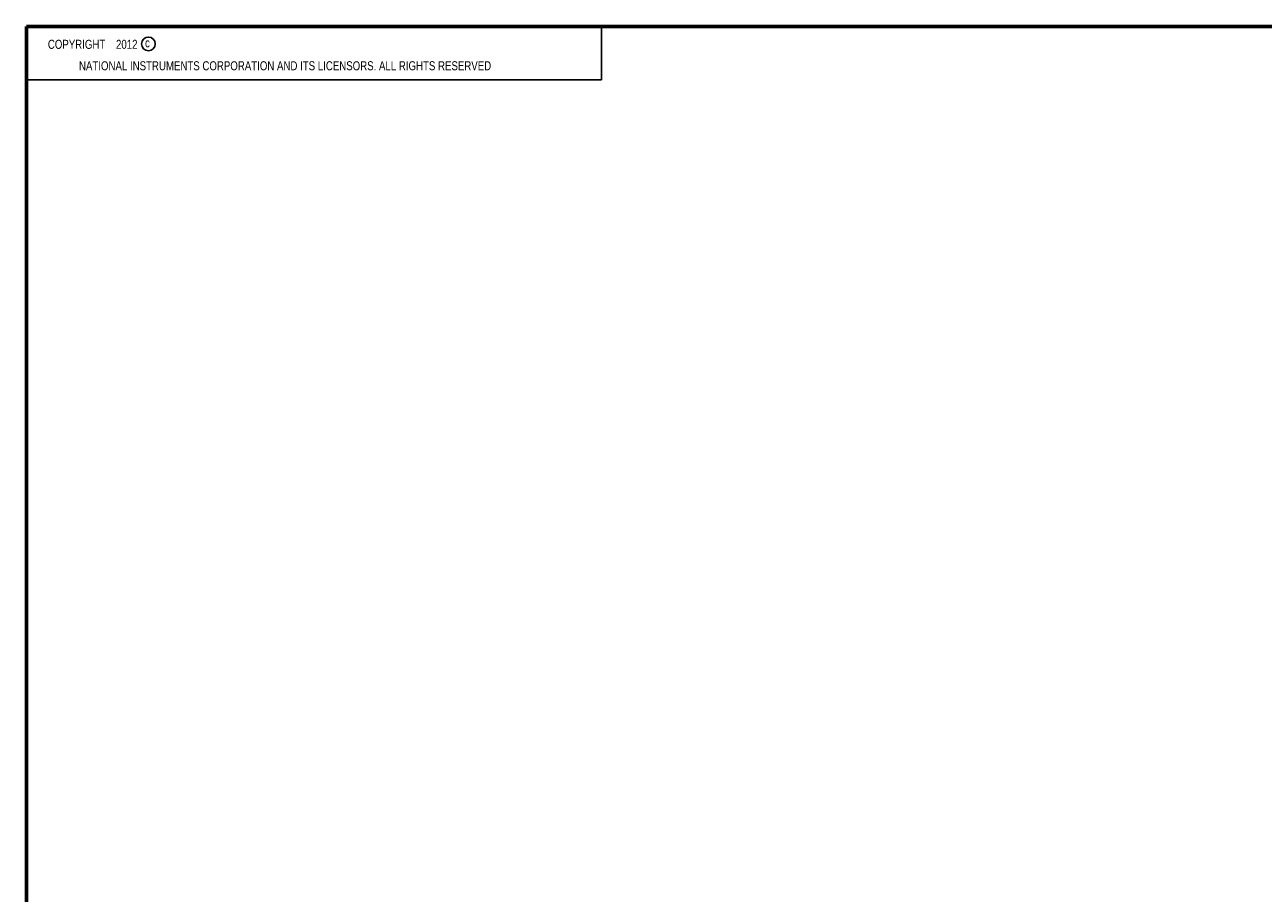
# Model space of a CAD drawing. Header units: inches. Extents: x 0.2 to 16.8, y 0.1 to 10.8.
# Tile 5 of 16: x 0.2 to 7.5, y 5.7 to 10.8. Entities that reach past the tile are written whole.
import ezdxf

# ---------------------------------------------------------------- set-up
doc = ezdxf.new("R2010")
doc.units = ezdxf.units.IN
doc.header["$LTSCALE"] = 0.935
doc.header["$MEASUREMENT"] = 0
doc.layers.get('0').update_dxf_attribs({"linetype": 'CONTINUOUS'})
doc.layers.add('DETAIL', color=7, linetype='CONTINUOUS')
doc.styles.get("Standard").update_dxf_attribs({"font": 'txt', "width": 0.8})

msp = doc.modelspace()

# ---------------------------------------------------------------- linework, layer by layer
at = {"color": 2, "linetype": 'Continuous'}
for p, q in [((0.25, 10.7586), (3.625, 10.7586)), ((0.25, 10.7586), (0.25, 10.4456)), ((3.625, 10.7586), (3.625, 10.4456)), ((0.25, 10.4456), (3.625, 10.4456))]:
    msp.add_line(p, q, dxfattribs=at)
at = {"color": 7, "linetype": 'Continuous', "const_width": 0.02}
for points in [[(0.25, 10.7586), (0.25, 0.2586)], [(16.75, 10.7586), (0.25, 10.7586)]]:
    msp.add_lwpolyline(points, dxfattribs=at)
at = {"color": 2, "linetype": 'Continuous'}
msp.add_circle((0.9659, 10.6562), 0.0403, dxfattribs=at)

# ---------------------------------------------------------------- texts
at = {"color": 2, "linetype": 'Continuous', "char_height": 0.053, "attachment_point": 1, "line_spacing_factor": 0.9}
for s, insert, width in [('c', (0.946, 10.6893), 0.0424), ('NATIONAL INSTRUMENTS CORPORATION AND ITS LICENSORS. ALL RIGHTS RESERVED', (0.5583, 10.5546), 3.0104)]:
    msp.add_mtext(s, dxfattribs=dict(at, insert=insert, width=width))
at = {"layer": 'DETAIL', "color": 2, "linetype": 'Continuous', "insert": (0.3125, 10.6805), "char_height": 0.053, "width": 0.8904, "attachment_point": 1, "line_spacing_factor": 0.9}
msp.add_mtext('    COPYRIGHT    2012', dxfattribs=at)

doc.saveas('drawing.dxf')
